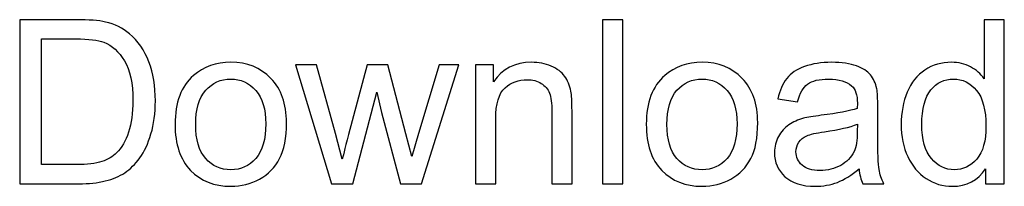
# Model space of a CAD drawing. Header units: millimetres. Extents: x -91 to 82, y -170 to 150.
# Tile 1 of 80: x -64 to -42, y -170 to -166. Entities that reach past the tile are written whole.
import ezdxf

# ---------------------------------------------------------------- set-up
doc = ezdxf.new("R2010")
doc.units = ezdxf.units.MM
doc.header["$MEASUREMENT"] = 0
doc.layers.add('Layer 1', color=7, linetype='Continuous')

msp = doc.modelspace()

# ---------------------------------------------------------------- linework, layer by layer
at = {"layer": 'Layer 1', "color": 250}
for points, knots in [([(-64.2259, -169.786), (-64.2259, -169.786), (-64.2259, -166.0848), (-64.2259, -166.0848), (-64.2259, -166.0848), (-64.2259, -166.0848), (-62.9508, -166.0848), (-62.9508, -166.0848), (-62.9508, -166.0848), (-62.663, -166.0848), (-62.4433, -166.102), (-62.2917, -166.1373), (-62.2917, -166.1373), (-62.0797, -166.1864), (-61.8988, -166.2752), (-61.7489, -166.4027), (-61.7489, -166.4027), (-61.5533, -166.5681), (-61.4077, -166.7783), (-61.3112, -167.0351), (-61.3112, -167.0351), (-61.2139, -167.2918), (-61.1656, -167.5856), (-61.1656, -167.9156), (-61.1656, -167.9156), (-61.1656, -168.1964), (-61.1984, -168.4454), (-61.2639, -168.6625), (-61.2639, -168.6625), (-61.3293, -168.8796), (-61.4138, -169.0597), (-61.5163, -169.2019), (-61.5163, -169.2019), (-61.6197, -169.344), (-61.7317, -169.456), (-61.854, -169.537), (-61.854, -169.537), (-61.9755, -169.6189), (-62.1228, -169.6809), (-62.2951, -169.7231), (-62.2951, -169.7231), (-62.4683, -169.7653), (-62.6665, -169.786), (-62.8905, -169.786), (-62.8905, -169.786), (-62.8905, -169.786), (-64.2259, -169.786), (-64.2259, -169.786)], [0, 0, 0, 0, 0.0769231, 0.0769231, 0.0769231, 0.0769231, 0.1538462, 0.1538462, 0.1538462, 0.1538462, 0.2307692, 0.2307692, 0.2307692, 0.2307692, 0.3076923, 0.3076923, 0.3076923, 0.3076923, 0.3846154, 0.3846154, 0.3846154, 0.3846154, 0.4615385, 0.4615385, 0.4615385, 0.4615385, 0.5384615, 0.5384615, 0.5384615, 0.5384615, 0.6153846, 0.6153846, 0.6153846, 0.6153846, 0.6923077, 0.6923077, 0.6923077, 0.6923077, 0.7692308, 0.7692308, 0.7692308, 0.7692308, 0.8461538, 0.8461538, 0.8461538, 0.8461538, 1, 1, 1, 1]), ([(-51.0769, -169.786), (-51.0769, -169.786), (-51.0769, -166.0848), (-51.0769, -166.0848), (-51.0769, -166.0848), (-51.0769, -166.0848), (-50.622, -166.0848), (-50.622, -166.0848), (-50.622, -166.0848), (-50.622, -166.0848), (-50.622, -169.786), (-50.622, -169.786), (-50.622, -169.786), (-50.622, -169.786), (-51.0769, -169.786), (-51.0769, -169.786)], [0, 0, 0, 0, 0.2, 0.2, 0.2, 0.2, 0.4, 0.4, 0.4, 0.4, 0.6, 0.6, 0.6, 0.6, 1, 1, 1, 1]), ([(-42.4364, -169.786), (-42.4364, -169.786), (-42.4364, -169.4457), (-42.4364, -169.4457), (-42.4364, -169.4457), (-42.6061, -169.7102), (-42.856, -169.8429), (-43.186, -169.8429), (-43.186, -169.8429), (-43.3996, -169.8429), (-43.5961, -169.7843), (-43.7744, -169.6662), (-43.7744, -169.6662), (-43.9536, -169.5491), (-44.0923, -169.3845), (-44.1914, -169.1743), (-44.1914, -169.1743), (-44.2896, -168.9632), (-44.3387, -168.7211), (-44.3387, -168.4472), (-44.3387, -168.4472), (-44.3387, -168.1801), (-44.2939, -167.938), (-44.2052, -167.72), (-44.2052, -167.72), (-44.1156, -167.5029), (-43.982, -167.3358), (-43.8037, -167.2203), (-43.8037, -167.2203), (-43.6262, -167.104), (-43.4263, -167.0463), (-43.2066, -167.0463), (-43.2066, -167.0463), (-43.0447, -167.0463), (-42.9008, -167.0807), (-42.775, -167.1488), (-42.775, -167.1488), (-42.6492, -167.2169), (-42.5467, -167.3065), (-42.4674, -167.4159), (-42.4674, -167.4159), (-42.4674, -167.4159), (-42.4674, -166.0848), (-42.4674, -166.0848), (-42.4674, -166.0848), (-42.4674, -166.0848), (-42.0125, -166.0848), (-42.0125, -166.0848), (-42.0125, -166.0848), (-42.0125, -166.0848), (-42.0125, -169.786), (-42.0125, -169.786), (-42.0125, -169.786), (-42.0125, -169.786), (-42.4364, -169.786), (-42.4364, -169.786)], [0, 0, 0, 0, 0.0666667, 0.0666667, 0.0666667, 0.0666667, 0.1333333, 0.1333333, 0.1333333, 0.1333333, 0.2, 0.2, 0.2, 0.2, 0.2666667, 0.2666667, 0.2666667, 0.2666667, 0.3333333, 0.3333333, 0.3333333, 0.3333333, 0.4, 0.4, 0.4, 0.4, 0.4666667, 0.4666667, 0.4666667, 0.4666667, 0.5333333, 0.5333333, 0.5333333, 0.5333333, 0.6, 0.6, 0.6, 0.6, 0.6666667, 0.6666667, 0.6666667, 0.6666667, 0.7333333, 0.7333333, 0.7333333, 0.7333333, 0.8, 0.8, 0.8, 0.8, 0.8666667, 0.8666667, 0.8666667, 0.8666667, 1, 1, 1, 1]), ([(-63.7348, -169.3518), (-63.7348, -169.3518), (-62.9456, -169.3518), (-62.9456, -169.3518), (-62.9456, -169.3518), (-62.7018, -169.3518), (-62.5105, -169.3294), (-62.3718, -169.2837), (-62.3718, -169.2837), (-62.2331, -169.2381), (-62.1228, -169.1743), (-62.0401, -169.0916), (-62.0401, -169.0916), (-61.9247, -168.9753), (-61.8342, -168.8185), (-61.7696, -168.622), (-61.7696, -168.622), (-61.705, -168.4256), (-61.6722, -168.1878), (-61.6722, -167.9078), (-61.6722, -167.9078), (-61.6722, -167.5201), (-61.736, -167.222), (-61.8626, -167.0135), (-61.8626, -167.0135), (-61.9893, -166.805), (-62.1435, -166.6655), (-62.3253, -166.5948), (-62.3253, -166.5948), (-62.4562, -166.544), (-62.6673, -166.519), (-62.9585, -166.519), (-62.9585, -166.519), (-62.9585, -166.519), (-63.7348, -166.519), (-63.7348, -166.519), (-63.7348, -166.519), (-63.7348, -166.519), (-63.7348, -169.3518), (-63.7348, -169.3518)], [0, 0, 0, 0, 0.0909091, 0.0909091, 0.0909091, 0.0909091, 0.1818182, 0.1818182, 0.1818182, 0.1818182, 0.2727273, 0.2727273, 0.2727273, 0.2727273, 0.3636364, 0.3636364, 0.3636364, 0.3636364, 0.4545455, 0.4545455, 0.4545455, 0.4545455, 0.5454545, 0.5454545, 0.5454545, 0.5454545, 0.6363636, 0.6363636, 0.6363636, 0.6363636, 0.7272727, 0.7272727, 0.7272727, 0.7272727, 0.8181818, 0.8181818, 0.8181818, 0.8181818, 1, 1, 1, 1]), ([(-60.7202, -168.4446), (-60.7202, -167.9492), (-60.5824, -167.5822), (-60.3058, -167.3435), (-60.3058, -167.3435), (-60.0758, -167.1453), (-59.794, -167.0463), (-59.4624, -167.0463), (-59.4624, -167.0463), (-59.0945, -167.0463), (-58.7929, -167.1669), (-58.5586, -167.4081), (-58.5586, -167.4081), (-58.3251, -167.6485), (-58.2079, -167.9819), (-58.2079, -168.4067), (-58.2079, -168.4067), (-58.2079, -168.7513), (-58.2596, -169.0218), (-58.363, -169.2191), (-58.363, -169.2191), (-58.4664, -169.4164), (-58.6172, -169.5698), (-58.8153, -169.6792), (-58.8153, -169.6792), (-59.0126, -169.7886), (-59.2289, -169.8429), (-59.4624, -169.8429), (-59.4624, -169.8429), (-59.838, -169.8429), (-60.1413, -169.7231), (-60.373, -169.4827), (-60.373, -169.4827), (-60.6048, -169.2424), (-60.7202, -168.896), (-60.7202, -168.4446)], [0, 0, 0, 0, 0.1, 0.1, 0.1, 0.1, 0.2, 0.2, 0.2, 0.2, 0.3, 0.3, 0.3, 0.3, 0.4, 0.4, 0.4, 0.4, 0.5, 0.5, 0.5, 0.5, 0.6, 0.6, 0.6, 0.6, 0.7, 0.7, 0.7, 0.7, 0.8, 0.8, 0.8, 0.8, 1, 1, 1, 1]), ([(-57.1922, -169.786), (-57.1922, -169.786), (-58.0029, -167.1031), (-58.0029, -167.1031), (-58.0029, -167.1031), (-58.0029, -167.1031), (-57.5273, -167.1031), (-57.5273, -167.1031), (-57.5273, -167.1031), (-57.5273, -167.1031), (-57.0991, -168.6513), (-57.0991, -168.6513), (-57.0991, -168.6513), (-57.0991, -168.6513), (-56.9475, -169.2277), (-56.9475, -169.2277), (-56.9475, -169.2277), (-56.9414, -169.1993), (-56.8949, -169.0149), (-56.8088, -168.6746), (-56.8088, -168.6746), (-56.8088, -168.6746), (-56.384, -167.1031), (-56.384, -167.1031), (-56.384, -167.1031), (-56.384, -167.1031), (-55.9179, -167.1031), (-55.9179, -167.1031), (-55.9179, -167.1031), (-55.9179, -167.1031), (-55.5139, -168.6608), (-55.5139, -168.6608), (-55.5139, -168.6608), (-55.5139, -168.6608), (-55.382, -169.1717), (-55.382, -169.1717), (-55.382, -169.1717), (-55.382, -169.1717), (-55.2278, -168.6539), (-55.2278, -168.6539), (-55.2278, -168.6539), (-55.2278, -168.6539), (-54.7643, -167.1031), (-54.7643, -167.1031), (-54.7643, -167.1031), (-54.7643, -167.1031), (-54.3223, -167.1031), (-54.3223, -167.1031), (-54.3223, -167.1031), (-54.3223, -167.1031), (-55.1641, -169.786), (-55.1641, -169.786), (-55.1641, -169.786), (-55.1641, -169.786), (-55.6345, -169.786), (-55.6345, -169.786), (-55.6345, -169.786), (-55.6345, -169.786), (-56.0601, -168.1809), (-56.0601, -168.1809), (-56.0601, -168.1809), (-56.0601, -168.1809), (-56.1678, -167.7217), (-56.1678, -167.7217), (-56.1678, -167.7217), (-56.1678, -167.7217), (-56.7106, -169.786), (-56.7106, -169.786), (-56.7106, -169.786), (-56.7106, -169.786), (-57.1922, -169.786), (-57.1922, -169.786)], [0, 0, 0, 0, 0.0526316, 0.0526316, 0.0526316, 0.0526316, 0.1052632, 0.1052632, 0.1052632, 0.1052632, 0.1578947, 0.1578947, 0.1578947, 0.1578947, 0.2105263, 0.2105263, 0.2105263, 0.2105263, 0.2631579, 0.2631579, 0.2631579, 0.2631579, 0.3157895, 0.3157895, 0.3157895, 0.3157895, 0.3684211, 0.3684211, 0.3684211, 0.3684211, 0.4210526, 0.4210526, 0.4210526, 0.4210526, 0.4736842, 0.4736842, 0.4736842, 0.4736842, 0.5263158, 0.5263158, 0.5263158, 0.5263158, 0.5789474, 0.5789474, 0.5789474, 0.5789474, 0.6315789, 0.6315789, 0.6315789, 0.6315789, 0.6842105, 0.6842105, 0.6842105, 0.6842105, 0.7368421, 0.7368421, 0.7368421, 0.7368421, 0.7894737, 0.7894737, 0.7894737, 0.7894737, 0.8421053, 0.8421053, 0.8421053, 0.8421053, 0.8947368, 0.8947368, 0.8947368, 0.8947368, 1, 1, 1, 1]), ([(-53.9415, -169.786), (-53.9415, -169.786), (-53.9415, -167.1031), (-53.9415, -167.1031), (-53.9415, -167.1031), (-53.9415, -167.1031), (-53.5332, -167.1031), (-53.5332, -167.1031), (-53.5332, -167.1031), (-53.5332, -167.1031), (-53.5332, -167.4839), (-53.5332, -167.4839), (-53.5332, -167.4839), (-53.3367, -167.1919), (-53.0524, -167.0463), (-52.6811, -167.0463), (-52.6811, -167.0463), (-52.5191, -167.0463), (-52.3709, -167.0756), (-52.2357, -167.1333), (-52.2357, -167.1333), (-52.1004, -167.191), (-51.9987, -167.2677), (-51.9315, -167.3616), (-51.9315, -167.3616), (-51.8643, -167.4555), (-51.8169, -167.5675), (-51.7902, -167.6967), (-51.7902, -167.6967), (-51.7739, -167.7812), (-51.7653, -167.9285), (-51.7653, -168.1387), (-51.7653, -168.1387), (-51.7653, -168.1387), (-51.7653, -169.786), (-51.7653, -169.786), (-51.7653, -169.786), (-51.7653, -169.786), (-52.2201, -169.786), (-52.2201, -169.786), (-52.2201, -169.786), (-52.2201, -169.786), (-52.2201, -168.1559), (-52.2201, -168.1559), (-52.2201, -168.1559), (-52.2201, -167.9707), (-52.2374, -167.832), (-52.2727, -167.7407), (-52.2727, -167.7407), (-52.308, -167.6494), (-52.3709, -167.5761), (-52.4605, -167.521), (-52.4605, -167.521), (-52.5501, -167.4667), (-52.6561, -167.4391), (-52.7767, -167.4391), (-52.7767, -167.4391), (-52.9697, -167.4391), (-53.136, -167.5003), (-53.2764, -167.6235), (-53.2764, -167.6235), (-53.4168, -167.7458), (-53.4866, -167.9793), (-53.4866, -168.3222), (-53.4866, -168.3222), (-53.4866, -168.3222), (-53.4866, -169.786), (-53.4866, -169.786), (-53.4866, -169.786), (-53.4866, -169.786), (-53.9415, -169.786), (-53.9415, -169.786)], [0, 0, 0, 0, 0.0526316, 0.0526316, 0.0526316, 0.0526316, 0.1052632, 0.1052632, 0.1052632, 0.1052632, 0.1578947, 0.1578947, 0.1578947, 0.1578947, 0.2105263, 0.2105263, 0.2105263, 0.2105263, 0.2631579, 0.2631579, 0.2631579, 0.2631579, 0.3157895, 0.3157895, 0.3157895, 0.3157895, 0.3684211, 0.3684211, 0.3684211, 0.3684211, 0.4210526, 0.4210526, 0.4210526, 0.4210526, 0.4736842, 0.4736842, 0.4736842, 0.4736842, 0.5263158, 0.5263158, 0.5263158, 0.5263158, 0.5789474, 0.5789474, 0.5789474, 0.5789474, 0.6315789, 0.6315789, 0.6315789, 0.6315789, 0.6842105, 0.6842105, 0.6842105, 0.6842105, 0.7368421, 0.7368421, 0.7368421, 0.7368421, 0.7894737, 0.7894737, 0.7894737, 0.7894737, 0.8421053, 0.8421053, 0.8421053, 0.8421053, 0.8947368, 0.8947368, 0.8947368, 0.8947368, 1, 1, 1, 1]), ([(-50.0887, -168.4446), (-50.0887, -167.9492), (-49.9509, -167.5822), (-49.6743, -167.3435), (-49.6743, -167.3435), (-49.4443, -167.1453), (-49.1625, -167.0463), (-48.8309, -167.0463), (-48.8309, -167.0463), (-48.463, -167.0463), (-48.1614, -167.1669), (-47.9271, -167.4081), (-47.9271, -167.4081), (-47.6936, -167.6485), (-47.5764, -167.9819), (-47.5764, -168.4067), (-47.5764, -168.4067), (-47.5764, -168.7513), (-47.6281, -169.0218), (-47.7315, -169.2191), (-47.7315, -169.2191), (-47.8349, -169.4164), (-47.9857, -169.5698), (-48.1838, -169.6792), (-48.1838, -169.6792), (-48.3811, -169.7886), (-48.5974, -169.8429), (-48.8309, -169.8429), (-48.8309, -169.8429), (-49.2065, -169.8429), (-49.5098, -169.7231), (-49.7415, -169.4827), (-49.7415, -169.4827), (-49.9733, -169.2424), (-50.0887, -168.896), (-50.0887, -168.4446)], [0, 0, 0, 0, 0.1, 0.1, 0.1, 0.1, 0.2, 0.2, 0.2, 0.2, 0.3, 0.3, 0.3, 0.3, 0.4, 0.4, 0.4, 0.4, 0.5, 0.5, 0.5, 0.5, 0.6, 0.6, 0.6, 0.6, 0.7, 0.7, 0.7, 0.7, 0.8, 0.8, 0.8, 0.8, 1, 1, 1, 1]), ([(-45.2907, -169.45), (-45.4596, -169.5939), (-45.6224, -169.6947), (-45.7784, -169.7541), (-45.7784, -169.7541), (-45.9343, -169.8136), (-46.1015, -169.8429), (-46.2807, -169.8429), (-46.2807, -169.8429), (-46.5753, -169.8429), (-46.8019, -169.7714), (-46.9604, -169.6275), (-46.9604, -169.6275), (-47.1189, -169.4845), (-47.1982, -169.3009), (-47.1982, -169.0778), (-47.1982, -169.0778), (-47.1982, -168.9469), (-47.1681, -168.8271), (-47.1086, -168.7185), (-47.1086, -168.7185), (-47.0483, -168.61), (-46.9699, -168.5238), (-46.8734, -168.4584), (-46.8734, -168.4584), (-46.776, -168.3929), (-46.6675, -168.3429), (-46.546, -168.3093), (-46.546, -168.3093), (-46.4564, -168.286), (-46.3211, -168.2636), (-46.1411, -168.2412), (-46.1411, -168.2412), (-45.7741, -168.1982), (-45.5027, -168.1456), (-45.3295, -168.0853), (-45.3295, -168.0853), (-45.3278, -168.0233), (-45.3269, -167.9836), (-45.3269, -167.9673), (-45.3269, -167.9673), (-45.3269, -167.7829), (-45.37, -167.6528), (-45.4562, -167.577), (-45.4562, -167.577), (-45.5725, -167.4745), (-45.7456, -167.4236), (-45.9748, -167.4236), (-45.9748, -167.4236), (-46.1893, -167.4236), (-46.3479, -167.4615), (-46.4495, -167.5365), (-46.4495, -167.5365), (-46.552, -167.6114), (-46.627, -167.7441), (-46.6761, -167.9354), (-46.6761, -167.9354), (-46.6761, -167.9354), (-47.1207, -167.8734), (-47.1207, -167.8734), (-47.1207, -167.8734), (-47.0802, -167.683), (-47.0138, -167.5287), (-46.9208, -167.4116), (-46.9208, -167.4116), (-46.8277, -167.2944), (-46.6933, -167.2048), (-46.5176, -167.141), (-46.5176, -167.141), (-46.3427, -167.0781), (-46.1385, -167.0463), (-45.9076, -167.0463), (-45.9076, -167.0463), (-45.6784, -167.0463), (-45.4915, -167.073), (-45.3476, -167.1273), (-45.3476, -167.1273), (-45.2046, -167.1815), (-45.0986, -167.2487), (-45.0314, -167.3306), (-45.0314, -167.3306), (-44.9642, -167.4124), (-44.9168, -167.5158), (-44.8893, -167.6407), (-44.8893, -167.6407), (-44.8746, -167.7183), (-44.8669, -167.8579), (-44.8669, -168.0586), (-44.8669, -168.0586), (-44.8669, -168.0586), (-44.8669, -168.6617), (-44.8669, -168.6617), (-44.8669, -168.6617), (-44.8669, -169.083), (-44.8574, -169.3492), (-44.8384, -169.4621), (-44.8384, -169.4621), (-44.8203, -169.5749), (-44.7824, -169.6826), (-44.7273, -169.786), (-44.7273, -169.786), (-44.7273, -169.786), (-45.2029, -169.786), (-45.2029, -169.786), (-45.2029, -169.786), (-45.2485, -169.6904), (-45.2778, -169.5784), (-45.2907, -169.45)], [0, 0, 0, 0, 0.0357143, 0.0357143, 0.0357143, 0.0357143, 0.0714286, 0.0714286, 0.0714286, 0.0714286, 0.1071429, 0.1071429, 0.1071429, 0.1071429, 0.1428571, 0.1428571, 0.1428571, 0.1428571, 0.1785714, 0.1785714, 0.1785714, 0.1785714, 0.2142857, 0.2142857, 0.2142857, 0.2142857, 0.25, 0.25, 0.25, 0.25, 0.2857143, 0.2857143, 0.2857143, 0.2857143, 0.3214286, 0.3214286, 0.3214286, 0.3214286, 0.3571429, 0.3571429, 0.3571429, 0.3571429, 0.3928571, 0.3928571, 0.3928571, 0.3928571, 0.4285714, 0.4285714, 0.4285714, 0.4285714, 0.4642857, 0.4642857, 0.4642857, 0.4642857, 0.5, 0.5, 0.5, 0.5, 0.5357143, 0.5357143, 0.5357143, 0.5357143, 0.5714286, 0.5714286, 0.5714286, 0.5714286, 0.6071429, 0.6071429, 0.6071429, 0.6071429, 0.6428571, 0.6428571, 0.6428571, 0.6428571, 0.6785714, 0.6785714, 0.6785714, 0.6785714, 0.7142857, 0.7142857, 0.7142857, 0.7142857, 0.75, 0.75, 0.75, 0.75, 0.7857143, 0.7857143, 0.7857143, 0.7857143, 0.8214286, 0.8214286, 0.8214286, 0.8214286, 0.8571429, 0.8571429, 0.8571429, 0.8571429, 0.8928571, 0.8928571, 0.8928571, 0.8928571, 0.9285714, 0.9285714, 0.9285714, 0.9285714, 1, 1, 1, 1]), ([(-60.255, -168.4454), (-60.255, -168.7883), (-60.18, -169.0451), (-60.0301, -169.2148), (-60.0301, -169.2148), (-59.8793, -169.3854), (-59.6907, -169.4707), (-59.4624, -169.4707), (-59.4624, -169.4707), (-59.2366, -169.4707), (-59.0488, -169.3854), (-58.898, -169.2139), (-58.898, -169.2139), (-58.7481, -169.0425), (-58.6732, -168.7814), (-58.6732, -168.4308), (-58.6732, -168.4308), (-58.6732, -168.0999), (-58.749, -167.8492), (-58.8998, -167.6795), (-58.8998, -167.6795), (-59.0505, -167.5089), (-59.2383, -167.4236), (-59.4624, -167.4236), (-59.4624, -167.4236), (-59.6907, -167.4236), (-59.8793, -167.5081), (-60.0301, -167.6778), (-60.0301, -167.6778), (-60.18, -167.8475), (-60.255, -168.1034), (-60.255, -168.4454)], [0, 0, 0, 0, 0.1111111, 0.1111111, 0.1111111, 0.1111111, 0.2222222, 0.2222222, 0.2222222, 0.2222222, 0.3333333, 0.3333333, 0.3333333, 0.3333333, 0.4444444, 0.4444444, 0.4444444, 0.4444444, 0.5555556, 0.5555556, 0.5555556, 0.5555556, 0.6666667, 0.6666667, 0.6666667, 0.6666667, 0.7777778, 0.7777778, 0.7777778, 0.7777778, 1, 1, 1, 1]), ([(-49.6235, -168.4454), (-49.6235, -168.7883), (-49.5485, -169.0451), (-49.3986, -169.2148), (-49.3986, -169.2148), (-49.2478, -169.3854), (-49.0592, -169.4707), (-48.8309, -169.4707), (-48.8309, -169.4707), (-48.6051, -169.4707), (-48.4173, -169.3854), (-48.2665, -169.2139), (-48.2665, -169.2139), (-48.1166, -169.0425), (-48.0417, -168.7814), (-48.0417, -168.4308), (-48.0417, -168.4308), (-48.0417, -168.0999), (-48.1175, -167.8492), (-48.2683, -167.6795), (-48.2683, -167.6795), (-48.419, -167.5089), (-48.6068, -167.4236), (-48.8309, -167.4236), (-48.8309, -167.4236), (-49.0592, -167.4236), (-49.2478, -167.5081), (-49.3986, -167.6778), (-49.3986, -167.6778), (-49.5485, -167.8475), (-49.6235, -168.1034), (-49.6235, -168.4454)], [0, 0, 0, 0, 0.1111111, 0.1111111, 0.1111111, 0.1111111, 0.2222222, 0.2222222, 0.2222222, 0.2222222, 0.3333333, 0.3333333, 0.3333333, 0.3333333, 0.4444444, 0.4444444, 0.4444444, 0.4444444, 0.5555556, 0.5555556, 0.5555556, 0.5555556, 0.6666667, 0.6666667, 0.6666667, 0.6666667, 0.7777778, 0.7777778, 0.7777778, 0.7777778, 1, 1, 1, 1]), ([(-43.8735, -168.448), (-43.8735, -168.7909), (-43.8011, -169.0468), (-43.6555, -169.2165), (-43.6555, -169.2165), (-43.5108, -169.3862), (-43.3393, -169.4707), (-43.142, -169.4707), (-43.142, -169.4707), (-42.943, -169.4707), (-42.7741, -169.3897), (-42.6346, -169.2277), (-42.6346, -169.2277), (-42.4959, -169.0657), (-42.4261, -168.8185), (-42.4261, -168.4859), (-42.4261, -168.4859), (-42.4261, -168.1206), (-42.4967, -167.8518), (-42.6389, -167.6804), (-42.6389, -167.6804), (-42.7802, -167.5089), (-42.9551, -167.4236), (-43.1627, -167.4236), (-43.1627, -167.4236), (-43.3652, -167.4236), (-43.534, -167.5055), (-43.6702, -167.67), (-43.6702, -167.67), (-43.8054, -167.8346), (-43.8735, -168.0939), (-43.8735, -168.448)], [0, 0, 0, 0, 0.1111111, 0.1111111, 0.1111111, 0.1111111, 0.2222222, 0.2222222, 0.2222222, 0.2222222, 0.3333333, 0.3333333, 0.3333333, 0.3333333, 0.4444444, 0.4444444, 0.4444444, 0.4444444, 0.5555556, 0.5555556, 0.5555556, 0.5555556, 0.6666667, 0.6666667, 0.6666667, 0.6666667, 0.7777778, 0.7777778, 0.7777778, 0.7777778, 1, 1, 1, 1]), ([(-45.3269, -168.442), (-45.4923, -168.5092), (-45.7405, -168.566), (-46.0713, -168.6126), (-46.0713, -168.6126), (-46.2591, -168.6393), (-46.3918, -168.6694), (-46.4693, -168.703), (-46.4693, -168.703), (-46.5469, -168.7366), (-46.6063, -168.7857), (-46.6485, -168.8495), (-46.6485, -168.8495), (-46.6908, -168.9141), (-46.7123, -168.9856), (-46.7123, -169.0649), (-46.7123, -169.0649), (-46.7123, -169.1846), (-46.6666, -169.2854), (-46.5744, -169.3656), (-46.5744, -169.3656), (-46.4823, -169.4457), (-46.3479, -169.4862), (-46.1712, -169.4862), (-46.1712, -169.4862), (-45.9963, -169.4862), (-45.8404, -169.4483), (-45.7034, -169.3716), (-45.7034, -169.3716), (-45.5673, -169.2958), (-45.4665, -169.1915), (-45.4027, -169.0597), (-45.4027, -169.0597), (-45.3536, -168.9572), (-45.3295, -168.8064), (-45.3295, -168.6074), (-45.3295, -168.6074), (-45.3295, -168.6074), (-45.3269, -168.442), (-45.3269, -168.442)], [0, 0, 0, 0, 0.0909091, 0.0909091, 0.0909091, 0.0909091, 0.1818182, 0.1818182, 0.1818182, 0.1818182, 0.2727273, 0.2727273, 0.2727273, 0.2727273, 0.3636364, 0.3636364, 0.3636364, 0.3636364, 0.4545455, 0.4545455, 0.4545455, 0.4545455, 0.5454545, 0.5454545, 0.5454545, 0.5454545, 0.6363636, 0.6363636, 0.6363636, 0.6363636, 0.7272727, 0.7272727, 0.7272727, 0.7272727, 0.8181818, 0.8181818, 0.8181818, 0.8181818, 1, 1, 1, 1])]:
    msp.add_open_spline(points, degree=3, knots=knots, dxfattribs=at)

doc.saveas('drawing.dxf')
